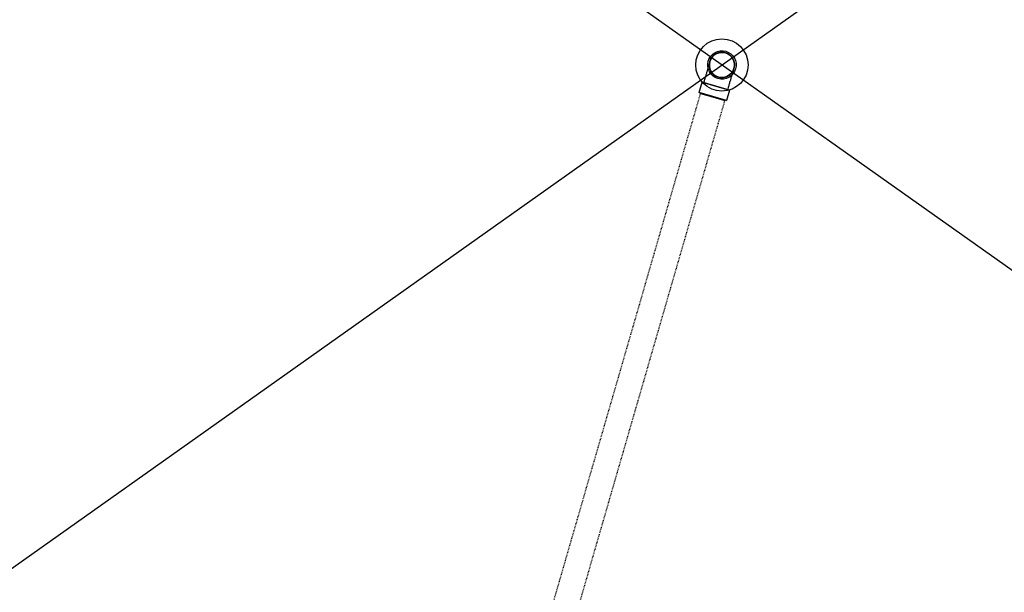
# Model space of a CAD drawing. Header units: inches. Extents: x -52 to 1181, y -619 to 642.
# Tile 6 of 13: x 85 to 222, y 219 to 299. Entities that reach past the tile are written whole.
import ezdxf

# ---------------------------------------------------------------- set-up
doc = ezdxf.new("R2010")
doc.units = ezdxf.units.IN
doc.header["$MEASUREMENT"] = 0
doc.linetypes.add('Dash 1_16_', pattern=[0.12499999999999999, 0.06249999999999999, -0.06249999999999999])
doc.layers.add('A-ANNO-PATT', color=1, linetype='Continuous', lineweight=25)
doc.layers.add('S-TRCH-PATT', color=8, linetype='Continuous', lineweight=18)
doc.layers.add('P-PIPE', color=3, linetype='Continuous')

# ---------------------------------------------------------------- blocks, each defined once
blk = doc.blocks.new('Bend - PVC - Sch 40 - DWV_USACE - Standard-V11-00_SP_Foundation Drainage Plan-TO FDN_DOC-flat-2')
at = {"layer": 'P-PIPE'}
for p, q in [((999.1700401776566, -259.4343439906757), (999.1700401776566, -260.9343439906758)), ((1001.146429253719, -259.4343439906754), (999.1700401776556, -259.4343439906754)), ((999.1700418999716, -259.4343439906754), (1001.151651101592, -259.4343439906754)), ((1003.128038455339, -259.4343439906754), (1001.146429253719, -259.4343439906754)), ((1001.151651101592, -259.4343439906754), (1003.128040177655, -259.4343439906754)), ((1003.128040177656, -260.9343439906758), (1003.128040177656, -259.4343439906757)), ((999.1700401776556, -260.9343439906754), (1001.146429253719, -260.9343439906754)), ((1001.151651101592, -260.9343439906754), (999.1700418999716, -260.9343439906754)), ((1001.146429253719, -260.9343439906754), (1003.128038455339, -260.9343439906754)), ((1001.146731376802, -260.9343439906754), (1001.151348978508, -260.9343439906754)), ((1001.151348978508, -260.9343439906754), (1001.146731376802, -260.9343439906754)), ((1003.128040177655, -260.9343439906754), (1001.151651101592, -260.9343439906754)), ((1002.899038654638, -260.9343439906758), (1002.899041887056, -261.0568313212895)), ((1001.155060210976, -262.0183439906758), (1001.153081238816, -262.0183439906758)), ((1001.153081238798, -265.9763439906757), (1001.155060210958, -265.9763439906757))]:
    blk.add_line(p, q, dxfattribs=at)
at = {"layer": 'P-PIPE', "flags": 128}
for points in [[(999.3990464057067, -261.0773829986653), (999.399041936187, -260.9674124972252), (999.3990417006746, -260.9343439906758)], [(999.403082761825, -263.9973439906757), (999.4029211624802, -263.9948939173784), (999.4027598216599, -263.9875476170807), (999.4025989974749, -263.9753168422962), (999.4024389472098, -263.9582211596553), (999.4022799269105, -263.9362879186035), (999.4021221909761, -263.9095522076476), (999.4019659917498, -263.8780567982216), (999.4018115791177, -263.8418520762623), (999.4016592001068, -263.8009959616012), (999.4015090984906, -263.7555538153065), (999.4013615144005, -263.7055983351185), (999.401216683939, -263.6512094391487), (999.4010748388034, -263.5924741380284), (999.4009362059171, -263.5294863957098), (999.4008010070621, -263.4623469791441), (999.4006694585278, -263.3911632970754), (999.4005417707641, -263.3160492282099), (999.400418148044, -263.2371249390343), (999.4002987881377, -263.1545166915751), (999.4001838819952, -263.0683566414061), (999.4000736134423, -262.9787826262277), (999.3999681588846, -262.885937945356), (999.3998676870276, -262.7899711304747), (999.3997723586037, -262.6910357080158), (999.3996823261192, -262.5892899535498), (999.3995977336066, -262.4848966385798), (999.3995187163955, -262.3780227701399), (999.399445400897, -262.2688393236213), (999.3993779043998, -262.1575209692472), (999.3993163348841, -262.0442457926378), (999.3992607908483, -261.9291950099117), (999.3992113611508, -261.8125526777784), (999.3991681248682, -261.6945053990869), (999.39913115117, -261.5752420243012), (999.3991004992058, -261.4549533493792), (999.399076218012, -261.3338318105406), (999.3990583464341, -261.2120711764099), (999.3990469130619, -261.0898662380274)], [(1002.899043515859, -261.0773829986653), (1002.899051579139, -261.1791226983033), (1002.89906771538, -261.3010224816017), (1002.899090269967, -261.4223356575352), (1002.899119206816, -261.5428681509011), (1002.899154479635, -261.6624271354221), (1002.899196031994, -261.7808213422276), (1002.899243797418, -261.8978613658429), (1002.899297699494, -262.0133599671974), (1002.899357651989, -262.1271323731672), (1002.899423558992, -262.2389965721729), (1002.899495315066, -262.3487736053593), (1002.899572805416, -262.4562878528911), (1002.899655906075, -262.5613673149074), (1002.899744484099, -262.6638438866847), (1002.899838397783, -262.7635536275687), (1002.899937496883, -262.8603370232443), (1002.900041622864, -262.9540392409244), (1002.900150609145, -263.0445103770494), (1002.900264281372, -263.131605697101), (1002.900382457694, -263.2151858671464), (1002.900504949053, -263.2951171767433), (1002.90063155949, -263.3712717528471), (1002.900762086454, -263.4435277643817), (1002.900896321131, -263.5117696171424), (1002.901034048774, -263.5758881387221), (1002.901175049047, -263.6357807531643), (1002.901319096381, -263.6913516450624), (1002.901465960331, -263.7425119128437), (1002.901615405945, -263.7891797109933), (1002.901767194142, -263.8312803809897), (1002.901921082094, -263.8687465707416), (1002.902076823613, -263.901518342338), (1002.902234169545, -263.9295432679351), (1002.902392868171, -263.9527765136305), (1002.902552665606, -263.9711809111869), (1002.90271330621, -263.9847270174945), (1002.90287453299, -263.993393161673), (1002.903036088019, -263.9971654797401), (1002.903079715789, -263.9973439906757)], [(999.403082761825, -263.9973439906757), (999.40448257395, -263.9273626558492), (999.4086797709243, -263.8574932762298), (999.4156676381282, -263.7878476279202), (999.4254349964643, -263.7185371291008), (999.4379662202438, -263.6496726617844), (999.4532412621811, -263.5813643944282), (999.471235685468, -263.5137216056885), (999.4919207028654, -263.4468525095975), (999.5152632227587, -263.3808640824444), (999.5412259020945, -263.3158618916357), (999.5697672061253, -263.2519499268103), (999.6008414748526, -263.1892304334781), (999.6343989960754, -263.1278037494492), (999.6703860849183, -263.0677681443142), (999.7087451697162, -263.0092196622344), (999.7494148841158, -262.9522519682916), (999.7923301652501, -262.8969561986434), (999.837422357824, -262.8434208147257), (999.8846193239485, -262.7917314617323), (999.9338455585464, -262.7419708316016), (999.9850223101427, -262.6942185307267), (1000.038067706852, -262.6485509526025), (1000.092896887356, -262.6050411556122), (1000.149422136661, -262.563758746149), (1000.207553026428, -262.5247697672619), (1000.267196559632, -262.4881365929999), (1000.328257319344, -262.4539178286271), (1000.390637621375, -262.4221682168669), (1000.454237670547, -262.3929385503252), (1000.51895572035, -262.3662755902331), (1000.58468823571, -262.342221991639), (1000.651330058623, -262.3208162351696), (1000.718774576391, -262.3020925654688), (1000.786913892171, -262.286080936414), (1000.855638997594, -262.2728069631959), (1000.924839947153, -262.2622918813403), (1000.994406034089, -262.2545525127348), (1001.064225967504, -262.2496012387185), (1001.134188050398, -262.2474459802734), (1001.153081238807, -262.2473439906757)], [(1001.153081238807, -262.2473439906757), (1001.223062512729, -262.2487438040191), (1001.292931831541, -262.2529410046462), (1001.362577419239, -262.2599288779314), (1001.431887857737, -262.2696962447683), (1001.500752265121, -262.2822274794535), (1001.569060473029, -262.2975025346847), (1001.636703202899, -262.3154969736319), (1001.703572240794, -262.3361820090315), (1001.769560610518, -262.3595245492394), (1001.834562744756, -262.3854872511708), (1001.898474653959, -262.4140285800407), (1001.961194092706, -262.445102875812), (1002.022620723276, -262.4786604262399), (1002.082656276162, -262.5146475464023), (1002.141204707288, -262.5530066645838), (1002.198172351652, -262.5936764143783), (1002.253468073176, -262.6365917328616), (1002.307003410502, -262.6816839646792), (1002.35869271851, -262.7288809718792), (1002.408453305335, -262.7781072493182), (1002.456205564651, -262.8292840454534), (1002.501873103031, -262.8823294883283), (1002.545382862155, -262.9371587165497), (1002.58666523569, -262.9936840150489), (1002.625654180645, -263.0518149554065), (1002.662287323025, -263.1114585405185), (1002.696506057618, -263.1725193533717), (1002.728255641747, -263.2348997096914), (1002.75748528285, -263.2984998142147), (1002.784148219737, -263.3632179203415), (1002.808201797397, -263.4289504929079), (1002.829607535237, -263.4955923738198), (1002.848331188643, -263.563036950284), (1002.864342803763, -263.6311763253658), (1002.877616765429, -263.6999014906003), (1002.888131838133, -263.769102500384), (1002.895871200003, -263.8386686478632), (1002.900822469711, -263.908488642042), (1002.90297772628, -263.9784507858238), (1002.903079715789, -263.9973439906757)], [(1001.153081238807, -265.7473439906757), (1001.083099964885, -265.7459441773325), (1001.013230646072, -265.7417469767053), (1000.943585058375, -265.73475910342), (1000.874274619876, -265.7249917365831), (1000.805410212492, -265.7124605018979), (1000.737102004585, -265.6971854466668), (1000.669459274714, -265.6791910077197), (1000.602590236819, -265.65850597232), (1000.536601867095, -265.6351634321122), (1000.471599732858, -265.6092007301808), (1000.407687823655, -265.5806594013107), (1000.344968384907, -265.5495851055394), (1000.283541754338, -265.5160275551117), (1000.223506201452, -265.4800404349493), (1000.164957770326, -265.4416813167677), (1000.107990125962, -265.4010115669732), (1000.052694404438, -265.3580962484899), (999.9991590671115, -265.3130040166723), (999.9474697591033, -265.2658070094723), (999.8977091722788, -265.2165807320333), (999.8499569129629, -265.1654039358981), (999.8042893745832, -265.1123584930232), (999.7607796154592, -265.0575292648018), (999.7194972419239, -265.0010039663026), (999.6805082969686, -264.942873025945), (999.6438751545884, -264.8832294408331), (999.6096564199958, -264.8221686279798), (999.5779068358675, -264.75978827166), (999.5486771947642, -264.6961881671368), (999.5220142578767, -264.6314700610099), (999.4979606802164, -264.5657374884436), (999.4765549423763, -264.4990956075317), (999.4578312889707, -264.4316510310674), (999.4418196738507, -264.3635116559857), (999.4285457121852, -264.2947864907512), (999.4180306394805, -264.2255854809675), (999.410291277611, -264.1560193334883), (999.4053400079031, -264.0861993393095), (999.403184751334, -264.0162371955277), (999.403082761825, -263.9973439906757)], [(1002.903079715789, -263.9973439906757), (1002.901679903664, -264.0673253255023), (1002.897482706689, -264.1371947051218), (1002.890494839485, -264.2068403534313), (1002.880727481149, -264.2761508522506), (1002.86819625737, -264.345015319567), (1002.852921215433, -264.4133235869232), (1002.834926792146, -264.4809663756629), (1002.814241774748, -264.547835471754), (1002.790899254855, -264.6138238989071), (1002.764936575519, -264.6788260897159), (1002.736395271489, -264.7427380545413), (1002.705321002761, -264.8054575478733), (1002.671763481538, -264.8668842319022), (1002.635776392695, -264.9269198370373), (1002.597417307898, -264.985468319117), (1002.556747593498, -265.04243601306), (1002.513832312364, -265.0977317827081), (1002.46874011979, -265.1512671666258), (1002.421543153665, -265.2029565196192), (1002.372316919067, -265.25271714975), (1002.321140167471, -265.3004694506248), (1002.268094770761, -265.346137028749), (1002.213265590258, -265.3896468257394), (1002.156740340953, -265.4309292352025), (1002.098609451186, -265.4699182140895), (1002.038965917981, -265.5065513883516), (1001.977905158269, -265.5407701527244), (1001.915524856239, -265.5725197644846), (1001.851924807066, -265.6017494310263), (1001.787206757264, -265.6284123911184), (1001.721474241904, -265.6524659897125), (1001.65483241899, -265.6738717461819), (1001.587387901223, -265.6925954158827), (1001.519248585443, -265.7086070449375), (1001.450523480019, -265.7218810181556), (1001.381322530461, -265.7323961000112), (1001.311756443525, -265.7401354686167), (1001.24193651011, -265.745086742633), (1001.171974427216, -265.7472420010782), (1001.153081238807, -265.7473439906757)]]:
    blk.add_lwpolyline(points, dxfattribs=at)
at = {"layer": 'P-PIPE'}
for centre, major_axis, ratio, start_param, end_param in [((1001.153081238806, -263.9973439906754), (-4.394262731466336e-16, -1.978999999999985), 0.9999991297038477, 3.141592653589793, 6.283185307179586), ((1001.155060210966, -263.9973439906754), (-4.394262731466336e-16, -1.978999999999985), 0.9999991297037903, 3.141592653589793, 6.283185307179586), ((1001.153081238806, -263.9973439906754), (-3.885780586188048e-16, -1.75), 0.9999991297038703, 3.141592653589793, 6.283185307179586), ((1001.153081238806, -263.9973439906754), (-4.394262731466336e-16, -1.978999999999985), 0.9999991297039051, 0, 3.141592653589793), ((1001.153081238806, -263.9973439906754), (-3.885780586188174e-16, -1.750000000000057), 0.9999991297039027, 0, 3.141592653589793), ((1001.155060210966, -263.9973439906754), (-4.394262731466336e-16, -1.978999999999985), 0.9999991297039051, 0, 3.141592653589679)]:
    blk.add_ellipse(centre, major_axis=major_axis, ratio=ratio, start_param=start_param, end_param=end_param, dxfattribs=at)

msp = doc.modelspace()

# ---------------------------------------------------------------- hatches: boundary and pattern name
at = {"layer": 'S-TRCH-PATT'}
h = msp.add_hatch(dxfattribs=at)
h.set_pattern_fill('GRAVEL', color=256, scale=8)
h.set_pattern_definition([(228.012787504, (5.76, 8), (-64.0000000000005, -72.00000000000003), [1.076288, -106.5527043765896]), (184.969740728, (5.04, 7.2), (95.9999999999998, 8.00000000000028), [1.846944, -182.84739808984]), (132.510447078, (3.2, 7.04), (80.00000000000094, -87.99999999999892), [1.302304, -128.9282607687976]), (267.273689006, (0.08, 5.04), (8.000000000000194, 160.0000000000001), [1.681904, -166.508464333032]), (292.833654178, (0, 3.36), (-39.99999999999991, 96.00000000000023), [1.64924, -163.2749850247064]), (357.273689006, (0.64, 1.84), (-160.0000000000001, 8.000000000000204), [1.681904, -166.508464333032]), (37.6942404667, (2.32, 1.76), (-104, -79.99999999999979), [2.224232, -220.198788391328]), (72.2553283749, (4.08, 3.12), (56.00000000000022, 176), [2.099904, -207.8905719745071]), (121.429565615, (4.72, 5.12), (-64.00000000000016, 103.9999999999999), [1.6876, -167.072584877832]), (175.236358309, (3.84, 6.56), (87.99999999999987, -8.000000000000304), [1.926656, -94.4061006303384]), (222.397437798, (1.92, 6.72), (-95.9999999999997, -87.99999999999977), [2.491584, -246.6670000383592]), (138.814074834, (8, 4.96), (-56.00000000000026, 48), [0.8504079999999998, -84.19075850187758]), (171.46923439, (7.36, 5.52), (104, -15.99999999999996), [1.617896, -160.172091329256]), (225, (5.76, 5.76), (-8.881784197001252e-16, -7.999999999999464), [1.131368, -10.1823404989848]), (203.198590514, (5.2, 6.72), (39.99999999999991, 15.9999999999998), [0.609264, -60.3169208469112]), (291.801409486, (4.64, 6.48), (-7.999999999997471, 24.00000000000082), [0.861624, -42.219694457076]), (30.96375653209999, (4.96, 5.68), (24.00000000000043, 15.99999999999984), [1.399432, -45.24818315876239]), (161.565051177, (6.16, 6.4), (16.00000000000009, -7.999999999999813), [1.011928, -24.2862932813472]), (16.389540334, (0, 6.48), (79.99999999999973, 24.00000000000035), [1.4176, -140.3427611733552]), (70.3461759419, (1.36, 6.88), (-32.00000000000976, -88.00000000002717), [1.189288, -117.739261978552]), (293.198590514, (6.16, 8), (-15.99999999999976, 39.99999999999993), [1.21852, -59.7076648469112]), (343.610459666, (6.64, 6.88), (-79.99999999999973, 24.00000000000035), [1.4176, -140.342761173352]), (339.44395478, (0, 1.52), (-40.00000000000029, 16.0000000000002), [1.36704, -66.98498996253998]), (294.775140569, (1.28, 1.04), (-40.00000000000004, 88.00000000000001), [1.145424, -113.397144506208]), (66.8014094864, (6.24, 0), (15.99999999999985, 39.99999999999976), [1.21852, -59.7076648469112]), (17.3540246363, (6.72, 1.12), (-103.9999999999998, -31.9999999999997), [1.341048, -132.76338891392]), (69.44395478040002, (2.32, 0), (-16.00000000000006, -39.99999999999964), [0.6835199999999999, -67.66850996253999]), (101.309932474, (5.76, 0), (-7.99999999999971, 32.0000000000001), [0.40792, -40.3842361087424]), (165.963756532, (5.68, 0.4), (23.99999999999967, -8.00000000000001), [1.64924, -31.3356050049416]), (186.009005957, (4.08, 0.8), (80.00000000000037, 7.999999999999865), [1.5284, -151.3113853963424]), (303.690067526, (4.96, 4.96), (-7.999999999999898, 15.99999999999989), [1.153776, -27.690634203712]), (353.157226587, (5.6, 4), (136.0000000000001, -16.00000000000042), [2.014352, -199.4205009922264]), (60.9453959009, (7.6, 3.76), (-31.9999999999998, -55.99999999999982), [0.8236479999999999, -81.541393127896]), (90, (8, 4.48), (-7.999999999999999, 8), [0.48, -7.52]), (120.256437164, (3.92, 1.04), (32.00000000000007, -56.00000000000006), [1.111392, -110.0281599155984]), (48.01278750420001, (3.36, 2), (64, 71.9999999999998), [2.152576, -105.4764163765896]), (0, (4.8, 3.6), (8, 8), [2.08, -5.92]), (325.3048464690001, (6.88, 3.6), (80.00000000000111, -55.9999999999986), [1.264912, -125.226194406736]), (254.054604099, (7.92, 2.88), (-8.000000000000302, -32.00000000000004), [1.164816, -57.076063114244]), (207.645975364, (7.6, 1.76), (-151.9999999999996, -80.00000000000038), [1.89652, -187.7557934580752]), (175.42607874, (5.92, 0.88), (-103.9999999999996, 8.00000000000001), [2.006392, -198.6325872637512])])
edge = h.paths.add_edge_path()
edge.add_line((467.7206955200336, 209.9999999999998), (335.9999999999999, 209.9999999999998))
edge.add_line((335.9999999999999, 209.9999999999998), (335.9999999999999, 406.8205128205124))
edge.add_line((335.9999999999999, 406.8205128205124), (331.4436090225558, 412))
edge.add_line((331.4436090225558, 412), (90.00116632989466, 412))
edge.add_line((90.00116632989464, 412), (90.00116632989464, 642.1519016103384))
edge.add_line((90.00116632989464, 642.1519016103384), (65.99999999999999, 642.1519016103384))
edge.add_line((65.99999999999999, 642.1519016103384), (65.99999999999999, 595.7500000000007))
edge.add_line((65.99999999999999, 595.7500000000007), (70.43999999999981, 595.7500000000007))
edge.add_line((70.43999999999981, 595.7500000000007), (70.44000000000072, 595.9250000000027))
edge.add_line((70.44000000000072, 595.9250000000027), (71.94000000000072, 595.9250000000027))
edge.add_line((71.94000000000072, 595.9250000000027), (71.93999999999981, 595.7500000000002))
edge.add_line((71.93999999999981, 595.7500000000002), (74.68500000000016, 595.7500000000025))
edge.add_line((74.68500000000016, 595.7500000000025), (74.68749999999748, 598.6300000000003))
edge.add_line((74.68749999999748, 598.6300000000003), (74.35350000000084, 598.6300000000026))
edge.add_line((74.35350000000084, 598.6300000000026), (74.35350000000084, 601.6300000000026))
edge.add_line((74.35350000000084, 601.6300000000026), (74.68750000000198, 601.6299999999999))
edge.add_line((74.68750000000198, 601.6299999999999), (74.68750000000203, 625.6299999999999))
edge.add_line((74.68750000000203, 625.6299999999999), (74.35349999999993, 625.6299999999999))
edge.add_line((74.35349999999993, 625.6299999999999), (74.35349999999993, 628.6299999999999))
edge.add_arc((77.99999999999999, 628.6299999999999), 3.64650000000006, 0, 180, ccw=False)
edge.add_line((81.64650000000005, 628.6299999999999), (81.64650000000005, 625.6299999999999))
edge.add_line((81.64650000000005, 625.6299999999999), (81.31250000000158, 625.6299999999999))
edge.add_line((81.31250000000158, 625.6299999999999), (81.31250000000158, 601.6299999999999))
edge.add_line((81.31250000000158, 601.6299999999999), (81.6465000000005, 601.6300000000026))
edge.add_line((81.6465000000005, 601.6300000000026), (81.6465000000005, 598.6300000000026))
edge.add_line((81.6465000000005, 598.6300000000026), (81.31249999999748, 598.6300000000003))
edge.add_line((81.31249999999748, 598.6300000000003), (81.31249999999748, 589.3700000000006))
edge.add_line((81.31249999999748, 589.3700000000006), (81.6465000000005, 589.3700000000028))
edge.add_line((81.6465000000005, 589.3700000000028), (81.6465000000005, 586.3700000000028))
edge.add_line((81.6465000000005, 586.3700000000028), (81.31249999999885, 586.3700000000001))
edge.add_line((81.31249999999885, 586.3700000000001), (81.31249999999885, 541.6299999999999))
edge.add_line((81.31249999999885, 541.6299999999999), (81.64649999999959, 541.6299999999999))
edge.add_line((81.64649999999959, 541.6299999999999), (81.6465000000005, 538.6300000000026))
edge.add_line((81.6465000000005, 538.6300000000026), (81.31499999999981, 538.6299999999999))
edge.add_line((81.31499999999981, 538.6299999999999), (81.31249999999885, 529.3700000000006))
edge.add_line((81.31249999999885, 529.3700000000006), (81.6465000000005, 529.3700000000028))
edge.add_line((81.6465000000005, 529.3700000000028), (81.6465000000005, 526.3700000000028))
edge.add_line((81.6465000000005, 526.3700000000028), (81.31250000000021, 526.3700000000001))
edge.add_line((81.31250000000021, 526.3700000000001), (81.31250000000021, 481.6299999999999))
edge.add_line((81.31250000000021, 481.6299999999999), (81.64650000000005, 481.6300000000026))
edge.add_line((81.64650000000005, 481.6300000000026), (81.64649999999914, 478.6299999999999))
edge.add_line((81.64649999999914, 478.6299999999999), (81.31249999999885, 478.6299999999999))
edge.add_line((81.31249999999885, 478.6299999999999), (81.31249999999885, 469.3700000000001))
edge.add_line((81.31249999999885, 469.3700000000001), (81.64650000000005, 469.3700000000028))
edge.add_line((81.64650000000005, 469.3700000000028), (81.64650000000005, 466.3700000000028))
edge.add_line((81.64650000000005, 466.3700000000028), (81.31250000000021, 466.3700000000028))
edge.add_line((81.31250000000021, 466.3700000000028), (81.31250000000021, 421.6299999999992))
edge.add_line((81.31250000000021, 421.6299999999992), (81.64649999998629, 421.6299999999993))
edge.add_line((81.64649999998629, 421.6299999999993), (81.6464999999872, 418.630000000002))
edge.add_line((81.6464999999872, 418.630000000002), (81.312499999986, 418.6299999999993))
edge.add_line((81.312499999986, 418.6299999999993), (81.31499999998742, 409.3700000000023))
edge.add_line((81.31499999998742, 409.3700000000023), (81.6464999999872, 409.3700000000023))
edge.add_line((81.6464999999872, 409.3700000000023), (81.6464999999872, 406.3700000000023))
edge.add_line((81.6464999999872, 406.3700000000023), (81.31250000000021, 406.3699999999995))
edge.add_line((81.31250000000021, 406.3699999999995), (81.31250000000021, 399.4162615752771))
edge.add_line((81.31250000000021, 399.4162615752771), (81.64649999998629, 399.4162615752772))
edge.add_line((81.64649999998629, 399.4162615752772), (81.64649999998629, 396.4162615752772))
edge.add_arc((77.99999999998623, 401.1639010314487), 5.986404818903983, 232.4733622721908, 307.5266377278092, ccw=False)
edge.add_line((74.35349999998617, 396.4162615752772), (74.35349999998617, 399.4162615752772))
edge.add_line((74.35349999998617, 399.4162615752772), (74.68750000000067, 399.4162615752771))
edge.add_line((74.68750000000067, 399.4162615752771), (74.68750000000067, 406.3699999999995))
edge.add_line((74.68750000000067, 406.3699999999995), (74.35349999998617, 406.3699999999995))
edge.add_line((74.35349999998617, 406.3699999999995), (74.35349999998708, 409.3700000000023))
edge.add_line((74.35349999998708, 409.3700000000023), (74.68499999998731, 409.3700000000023))
edge.add_line((74.68499999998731, 409.3700000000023), (74.68499999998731, 412.2500000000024))
edge.add_line((74.68499999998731, 412.2500000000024), (71.93999999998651, 412.2499999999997))
edge.add_line((71.93999999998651, 412.2499999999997), (71.93999999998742, 412.0750000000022))
edge.add_line((71.93999999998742, 412.0750000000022), (70.43999999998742, 412.0750000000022))
edge.add_line((70.43999999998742, 412.0750000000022), (70.43999999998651, 412.2500000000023))
edge.add_line((70.43999999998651, 412.2500000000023), (65.99999999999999, 412.2500000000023))
edge.add_line((65.99999999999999, 412.2500000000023), (65.99999999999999, 388))
edge.add_line((65.99999999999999, 388), (311.9999999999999, 388))
edge.add_line((311.9999999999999, 388), (311.9999999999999, 198))
edge.add_line((311.9999999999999, 198), (257.6361208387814, 198.2429231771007))
edge.add_line((257.6361208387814, 198.2429231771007), (257.7138791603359, 180.5554231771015))
edge.add_line((257.7138791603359, 180.5554231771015), (329.5876127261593, 180.3125000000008))
edge.add_line((329.5876127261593, 180.3125000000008), (328.805038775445, 181.0959597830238))
edge.add_line((328.805038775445, 181.0959597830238), (328.5731802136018, 180.8642491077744))
edge.add_line((328.5731802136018, 180.8642491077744), (326.4014410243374, 183.0268800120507))
edge.add_line((326.4014410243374, 183.0268800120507), (326.6564821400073, 183.2663147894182))
edge.add_line((326.6564821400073, 183.2663147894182), (325.5261227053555, 184.376937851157))
edge.add_line((325.5261227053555, 184.376937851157), (325.277672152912, 184.1348519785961))
edge.add_line((325.277672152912, 184.1348519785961), (323.0757446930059, 186.2795972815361))
edge.add_line((323.0757446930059, 186.2795972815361), (323.3153543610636, 186.5390112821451))
edge.add_arc((328.7937721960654, 192.5092223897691), 8.102868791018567, 175.7139286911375, 227.4597151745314, ccw=False)
edge.add_line((320.7135644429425, 193.1148008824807), (320.3051653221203, 193.1148008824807))
edge.add_line((320.3051653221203, 193.1148008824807), (320.3051653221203, 196.1512041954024))
edge.add_line((320.3051653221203, 196.1512041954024), (320.6870511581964, 196.1512041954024))
edge.add_line((320.6870511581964, 196.1512041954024), (320.6658767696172, 383.295467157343))
edge.add_line((320.6658767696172, 383.295467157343), (320.3919603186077, 383.295467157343))
edge.add_line((320.3919603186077, 383.295467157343), (320.3919603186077, 386.5133175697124))
edge.add_line((320.3919603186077, 386.5133175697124), (318.1116679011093, 388.7828315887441))
edge.add_line((318.1116679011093, 388.7828315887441), (318.3171453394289, 388.9830419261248))
edge.add_line((318.3171453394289, 388.9830419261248), (312.9787372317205, 394.3044341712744))
edge.add_line((312.9787372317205, 394.3044341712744), (312.7620129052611, 394.1294990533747))
edge.add_line((312.7620129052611, 394.1294990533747), (310.5382851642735, 396.3685068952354))
edge.add_line((310.5382851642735, 396.3685068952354), (307.3151270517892, 396.3643444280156))
edge.add_line((307.3151270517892, 396.3643444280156), (307.3501207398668, 396.68766729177))
edge.add_line((307.3501207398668, 396.68766729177), (90.35910002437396, 396.6876343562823))
edge.add_line((90.35910002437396, 396.6876343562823), (90.35910002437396, 396.3536343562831))
edge.add_line((90.35910002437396, 396.3536343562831), (87.35910002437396, 396.3536343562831))
edge.add_arc((92.82413326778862, 400.0001343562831), 6.569897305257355, 146.2871150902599, 213.7128849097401, ccw=False)
edge.add_line((87.35910002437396, 403.6466343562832), (90.35910002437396, 403.6466343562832))
edge.add_line((90.35910002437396, 403.6466343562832), (90.35910002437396, 403.3126343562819))
edge.add_line((90.35910002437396, 403.3126343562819), (307.2802069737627, 403.3126343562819))
edge.add_line((307.2802069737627, 403.3126343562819), (307.2802069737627, 403.6424957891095))
edge.add_line((307.2802069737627, 403.6424957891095), (310.4872967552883, 403.6424957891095))
edge.add_line((310.4872967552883, 403.6424957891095), (310.4872967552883, 403.3511292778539))
edge.add_arc((310.8453422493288, 397.2944720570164), 6.067231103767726, 40.34117404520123, 93.38316129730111, ccw=False)
edge.add_line((315.4698060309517, 401.2220193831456), (315.6936105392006, 401.5057997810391))
edge.add_line((315.6936105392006, 401.5057997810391), (317.9288587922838, 399.2442328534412))
edge.add_line((317.9288587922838, 399.2442328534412), (317.6928392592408, 399.0361125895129))
edge.add_line((317.6928392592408, 399.0361125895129), (323.0508680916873, 393.7254517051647))
edge.add_line((323.0508680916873, 393.7254517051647), (323.2190571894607, 393.9075410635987))
edge.add_line((323.2190571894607, 393.9075410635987), (325.5176588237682, 391.5823912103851))
edge.add_line((325.5176588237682, 391.5823912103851), (325.321437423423, 391.4563279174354))
edge.add_arc((319.9397130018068, 386.3133331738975), 7.44401455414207, 1.3126991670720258, 43.70059640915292, ccw=False)
edge.add_line((327.3817739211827, 386.4838674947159), (327.6424809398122, 386.4906934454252))
edge.add_line((327.6424809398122, 386.4906934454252), (327.6283657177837, 383.3025191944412))
edge.add_line((327.6283657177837, 383.3025191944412), (327.3460471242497, 383.3166263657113))
edge.add_line((327.3460471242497, 383.3166263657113), (327.3460471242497, 202.1966363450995))
edge.add_line((327.3460471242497, 202.1966363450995), (342.0027473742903, 202.1966363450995))
edge.add_line((342.0027473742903, 202.1966363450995), (342.0027473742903, 202.5767001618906))
edge.add_line((342.0027473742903, 202.5767001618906), (346.1741304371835, 202.5767001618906))
edge.add_line((346.1741304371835, 202.5767001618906), (346.1741304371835, 202.2234169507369))
edge.add_line((346.1741304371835, 202.2234169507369), (358.8768301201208, 202.2234169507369))
edge.add_line((358.8768301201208, 202.2234169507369), (358.8768301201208, 202.6238035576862))
edge.add_line((358.8768301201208, 202.6238035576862), (363.0580825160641, 202.6238035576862))
edge.add_line((363.0580825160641, 202.6238035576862), (363.0580825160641, 202.2252690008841))
edge.add_line((363.0580825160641, 202.2252690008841), (367.1479445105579, 202.2252690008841))
edge.add_line((367.1479445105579, 202.2252690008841), (367.1479445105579, 202.5671147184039))
edge.add_line((367.1479445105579, 202.5671147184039), (371.2526765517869, 202.5671147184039))
edge.add_line((371.2526765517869, 202.5671147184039), (371.2526765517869, 202.2549947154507))
edge.add_line((371.2526765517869, 202.2549947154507), (375.6697314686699, 202.2549947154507))
edge.add_line((375.6697314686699, 202.2549947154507), (375.6697314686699, 202.5368315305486))
edge.add_line((375.6697314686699, 202.5368315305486), (379.8270134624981, 202.5368315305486))
edge.add_line((379.8270134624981, 202.5368315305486), (379.8270134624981, 202.1909100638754))
edge.add_line((379.8270134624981, 202.1909100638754), (467.7206955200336, 202.1909100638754))
edge.add_line((467.7206955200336, 202.1909100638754), (467.7206955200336, 209.9999999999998))

# ---------------------------------------------------------------- linework, layer by layer
at = {"layer": 'A-ANNO-PATT'}
for p, q in [((65.99999999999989, 210), (299.9999999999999, 376)), ((299.9999999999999, 210), (65.99999999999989, 376))]:
    msp.add_line(p, q, dxfattribs=at)
at = {"layer": 'P-PIPE', "linetype": 'Dash 1_16_'}
for p, q in [((155.0833875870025, 202.7084444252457), (180.0501891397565, 289.1026982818)), ((183.4126231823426, 288.1310841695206), (158.4458345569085, 201.7368265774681))]:
    msp.add_line(p, q, dxfattribs=at)
at = {"layer": 'P-PIPE'}
for p, q in [((180.0259739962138, 289.0263819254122), (181.707191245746, 288.5405748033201)), ((181.707191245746, 288.5405748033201), (180.0259739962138, 289.0263819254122)), ((181.707191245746, 288.5405748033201), (183.3884084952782, 288.0547676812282)), ((183.3884084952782, 288.0547676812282), (181.707191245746, 288.5405748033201))]:
    msp.add_line(p, q, dxfattribs=at)
msp.add_circle((183.0019011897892, 292.9994506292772), 3.647258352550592, dxfattribs=at)
for radius, start, end in [(1.75, 73.88273998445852, 253.8827399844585), (1.749999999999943, 253.8827399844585, 73.88273998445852)]:
    msp.add_arc((183.0019011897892, 292.9994506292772), radius, start, end, dxfattribs=at)

# ---------------------------------------------------------------- block references
at = {"xscale": -1, "rotation": 163.8827399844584}
msp.add_blockref('Bend - PVC - Sch 40 - DWV_USACE - Standard-V11-00_SP_Foundation Drainage Plan-TO FDN_DOC-flat-2', (-852.0900683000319, 317.3030906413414), dxfattribs=at)

doc.saveas('drawing.dxf')
